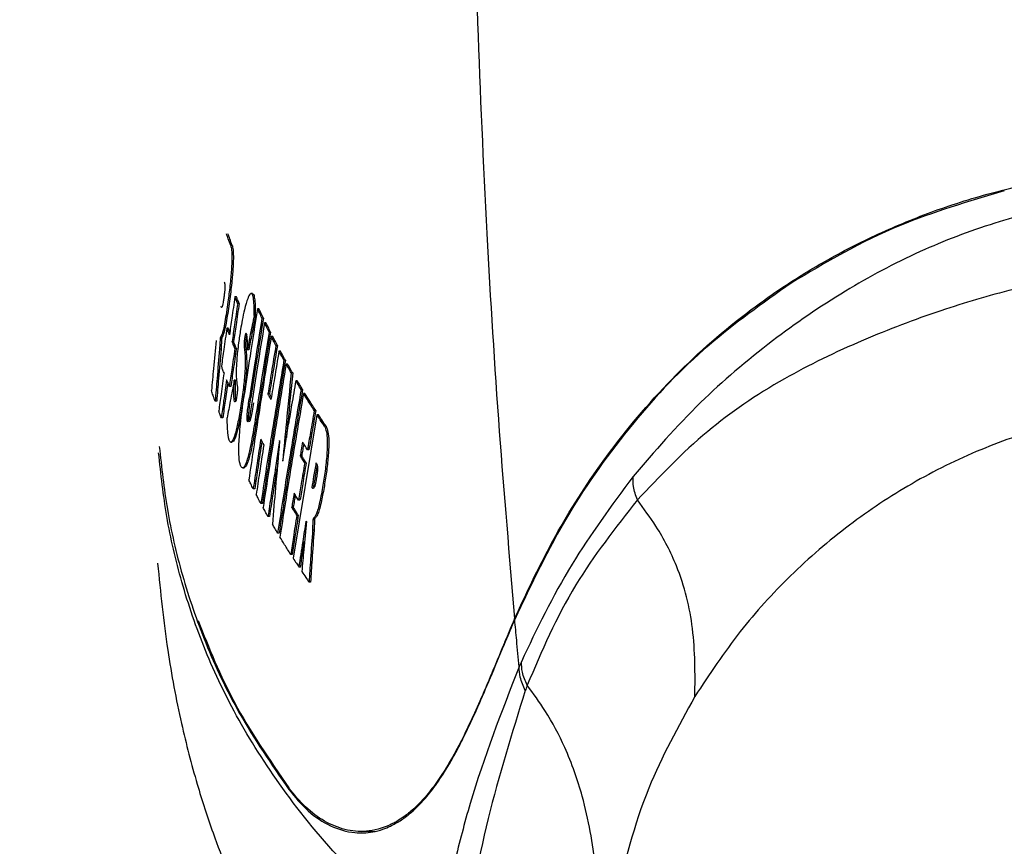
# Model space of a CAD drawing. Header units: millimetres. Extents: x 1141 to 9683, y 1625 to 6203.
# Tile 7 of 118: x 1672 to 1705, y 2453 to 2482. Entities that reach past the tile are written whole.
import ezdxf

# ---------------------------------------------------------------- set-up
doc = ezdxf.new("R2010")
doc.units = ezdxf.units.MM
doc.header["$LTSCALE"] = 25

msp = doc.modelspace()

# ---------------------------------------------------------------- linework, layer by layer
at = {"color": 7, "linetype": 'Continuous', "lineweight": 25}
for p, q in [((1678.866, 2473.885), (1678.815, 2473.884)), ((1679.012, 2472.12), (1678.961, 2472.12)), ((1679.562, 2472.232), (1679.511, 2472.232)), ((1679.106, 2471.888), (1679.055, 2471.887)), ((1679.784, 2471.708), (1679.733, 2471.708)), ((1679.67, 2471.479), (1679.619, 2471.478)), ((1679.936, 2471.39), (1679.885, 2471.39)), ((1678.732, 2471.047), (1678.682, 2471.046)), ((1680.024, 2471.226), (1679.973, 2471.226)), ((1678.454, 2470.672), (1678.433, 2470.325)), ((1678.504, 2470.672), (1678.454, 2470.672)), ((1678.51, 2470.712), (1678.459, 2470.711)), ((1678.504, 2470.672), (1678.483, 2470.325)), ((1680.184, 2470.909), (1680.133, 2470.908)), ((1680.254, 2470.758), (1680.203, 2470.758)), ((1678.483, 2470.325), (1678.433, 2470.325)), ((1678.914, 2470.582), (1678.863, 2470.582)), ((1679.009, 2470.35), (1678.958, 2470.35)), ((1679.435, 2470.305), (1679.384, 2470.304)), ((1680.415, 2470.452), (1680.364, 2470.452)), ((1680.52, 2470.257), (1680.469, 2470.257)), ((1680.688, 2469.951), (1680.637, 2469.951)), ((1680.766, 2469.813), (1680.715, 2469.813)), ((1678.985, 2469.261), (1678.934, 2469.261)), ((1680.94, 2469.508), (1680.889, 2469.508)), ((1681.097, 2469.24), (1681.046, 2469.24)), ((1678.82, 2469.045), (1678.769, 2469.044)), ((1681.279, 2468.937), (1681.228, 2468.936)), ((1679.508, 2468.659), (1679.457, 2468.658)), ((1680.144, 2468.794), (1680.093, 2468.793)), ((1681.361, 2468.802), (1681.31, 2468.802)), ((1678.334, 2468.536), (1678.283, 2468.535)), ((1678.544, 2467.971), (1678.494, 2467.971)), ((1679.707, 2467.913), (1679.656, 2467.913)), ((1681.77, 2468.074), (1680.955, 2463.152)), ((1681.731, 2468.215), (1681.679, 2468.214)), ((1681.821, 2468.075), (1681.77, 2468.074)), ((1680.605, 2466.484), (1680.795, 2467.765)), ((1682.082, 2467.68), (1682.03, 2467.679)), ((1678.818, 2467.132), (1678.87, 2467.132)), ((1680.487, 2467.191), (1680.34, 2466.186)), ((1681.248, 2466.667), (1681.197, 2466.667)), ((1681.497, 2466.87), (1681.446, 2466.869)), ((1679.226, 2466.252), (1679.274, 2466.252)), ((1680.425, 2466.416), (1680.391, 2466.186)), ((1680.606, 2466.494), (1680.6, 2466.494)), ((1681.402, 2466.423), (1681.351, 2466.422)), ((1680.391, 2466.186), (1680.34, 2466.186)), ((1679.638, 2465.53), (1679.588, 2465.529)), ((1679.901, 2465.029), (1679.85, 2465.028)), ((1680.959, 2464.905), (1680.908, 2464.904)), ((1681.19, 2465.143), (1681.139, 2465.143)), ((1680.144, 2464.587), (1680.093, 2464.587)), ((1681.133, 2464.628), (1681.082, 2464.627)), ((1681.634, 2464.467), (1681.622, 2464.12)), ((1681.685, 2464.467), (1681.634, 2464.467)), ((1681.691, 2464.506), (1681.64, 2464.506)), ((1681.685, 2464.467), (1681.673, 2464.12)), ((1680.474, 2464.014), (1680.423, 2464.014)), ((1681.673, 2464.12), (1681.622, 2464.12)), ((1680.922, 2463.283), (1680.872, 2463.283)), ((1681.208, 2462.842), (1681.157, 2462.841)), ((1681.551, 2462.331), (1681.5, 2462.33)), ((1683.308, 2453.781), (1683.752, 2453.785))]:
    msp.add_line(p, q, dxfattribs=at)
at = {"color": 7, "linetype": 'Continuous', "lineweight": 25, "flags": 128}
for points in [[(1678.459, 2470.711), (1678.456, 2470.689), (1678.454, 2470.672)], [(1678.51, 2470.712), (1678.507, 2470.69), (1678.504, 2470.672)], [(1680.492, 2467.182), (1680.489, 2467.187), (1680.487, 2467.191)], [(1680.605, 2466.484), (1680.602, 2466.49), (1680.6, 2466.494)], [(1681.409, 2464.415), (1681.407, 2464.418), (1681.405, 2464.421)], [(1681.64, 2464.506), (1681.637, 2464.484), (1681.634, 2464.467)], [(1681.691, 2464.506), (1681.688, 2464.484), (1681.685, 2464.467)], [(1694.726, 2458.414), (1694.724, 2458.411), (1694.723, 2458.409)]]:
    msp.add_lwpolyline(points, dxfattribs=at)
at = {"color": 7, "linetype": 'Continuous', "lineweight": 25}
for points, knots in [([(1696.475, 2327.834), (1696.503, 2323.793), (1696.56, 2315.863), (1696.361, 2303.621), (1695.966, 2291.446), (1695.372, 2279.316), (1694.52, 2266.08), (1693.354, 2251.717), (1691.82, 2236.227), (1689.974, 2220.288), (1687.801, 2203.923), (1685.294, 2187.171), (1682.58, 2170.785), (1679.688, 2154.791), (1676.648, 2139.212), (1673.364, 2123.491), (1669.841, 2107.679), (1666.087, 2091.833), (1662.27, 2076.588), (1658.417, 2061.953), (1654.551, 2047.938), (1650.482, 2033.802), (1646.223, 2019.632), (1641.796, 2005.521), (1637.469, 1992.272), (1633.097, 1979.367), (1628.708, 1966.879), (1624.337, 1954.88), (1620.21, 1943.921), (1616.349, 1933.976), (1612.772, 1925.015), (1609.493, 1917.011), (1606.527, 1909.933), (1603.411, 1902.652), (1600.154, 1895.218), (1596.759, 1887.672), (1593.737, 1881.114), (1591.098, 1875.506), (1589.255, 1871.662), (1588.1, 1869.279), (1587.435, 1867.914), (1586.595, 1866.198), (1585.456, 1863.887), (1583.965, 1860.894), (1582.148, 1857.294), (1580.106, 1853.309), (1577.958, 1849.187), (1575.116, 1843.828), (1571.58, 1837.33), (1566.983, 1829.173), (1561.864, 1820.456), (1556.049, 1811.042), (1551.105, 1803.489), (1547.37, 1798.04), (1545.159, 1794.898), (1543.33, 1792.355), (1541.859, 1790.347), (1540.552, 1788.589), (1539.179, 1786.771), (1537.464, 1784.539), (1535.349, 1781.851), (1532.795, 1778.704), (1529.84, 1775.196), (1526.477, 1771.384), (1522.9, 1767.55), (1519.319, 1763.947), (1516.055, 1760.874), (1513.215, 1758.37), (1510.777, 1756.346), (1508.562, 1754.611), (1506.37, 1752.995), (1504.062, 1751.407), (1501.448, 1749.753), (1498.566, 1748.128), (1495.857, 1746.819), (1493.554, 1745.878), (1491.35, 1745.11), (1488.931, 1744.453), (1486.455, 1744.038), (1484.264, 1743.886), (1482.235, 1743.939), (1480.25, 1744.204), (1478.285, 1744.685), (1476.198, 1745.432), (1473.816, 1746.612), (1471.546, 1748.082), (1469.451, 1749.717), (1467.654, 1751.311), (1465.552, 1753.374), (1463.099, 1756.099), (1460.428, 1759.489), (1458.038, 1762.852), (1455.034, 1767.452), (1451.348, 1773.801), (1446.981, 1782.446), (1442.6, 1792.324), (1438.484, 1802.787), (1434.616, 1813.699), (1430.983, 1824.941), (1427.385, 1837.101), (1423.832, 1850.188), (1420.331, 1864.209), (1416.888, 1879.169), (1413.525, 1894.99), (1409.626, 1914.82), (1405.372, 1938.691), (1400.913, 1966.648), (1396.782, 1995.42), (1392.791, 2026.167), (1388.962, 2058.787), (1385.354, 2093.078), (1382.068, 2127.637), (1379.083, 2162.293), (1376.376, 2196.896), (1373.971, 2230.663), (1371.833, 2263.485), (1369.932, 2295.272), (1368.212, 2326.594), (1366.651, 2357.479), (1364.936, 2394.363), (1363.133, 2437.747), (1361.32, 2488.02), (1359.735, 2539.152), (1358.372, 2591.04), (1357.22, 2643.576), (1356.27, 2696.652), (1355.515, 2750.159), (1354.968, 2801.822), (1354.595, 2851.523), (1354.368, 2899.155), (1354.264, 2946.763), (1354.276, 2990.656), (1354.368, 3030.508), (1354.509, 3066.044), (1354.701, 3100.605), (1354.944, 3135.025), (1355.234, 3169.234), (1355.583, 3203.179), (1355.956, 3235.921), (1356.355, 3267.464), (1356.773, 3297.806), (1357.176, 3324.989), (1357.558, 3349.17), (1357.913, 3370.653), (1358.281, 3391.956), (1358.669, 3413.473), (1359.08, 3435.437), (1359.618, 3463.043), (1360.301, 3496.416), (1360.976, 3527.481), (1361.505, 3550.946), (1361.867, 3566.645), (1362.244, 3582.687), (1362.67, 3600.429), (1363.153, 3620.105), (1363.697, 3641.724), (1364.274, 3664.138), (1364.883, 3687.2), (1365.52, 3710.752), (1366.129, 3732.772), (1366.701, 3753.108), (1367.232, 3771.655), (1367.765, 3790.059), (1368.298, 3808.204), (1368.774, 3824.256), (1369.19, 3838.188), (1369.54, 3849.885), (1369.866, 3860.753), (1370.164, 3870.673), (1370.434, 3879.69), (1370.677, 3887.858), (1370.905, 3895.605), (1371.117, 3902.871), (1371.31, 3909.596), (1371.474, 3915.468), (1371.613, 3920.581), (1371.729, 3925.006), (1371.826, 3928.823), (1371.905, 3932.107), (1371.969, 3934.943), (1372.01, 3936.823), (1372.028, 3937.764), (1372.031, 3937.909)], [0, 0, 0, 0, 0.005477, 0.0107498, 0.0158337, 0.0207433, 0.0254915, 0.0314852, 0.0372469, 0.0427979, 0.0488727, 0.0547212, 0.0603618, 0.0658097, 0.0710766, 0.0761719, 0.0816835, 0.0869961, 0.0921147, 0.0970427, 0.1017821, 0.1063344, 0.1114602, 0.1163275, 0.1209363, 0.1252866, 0.1299167, 0.1342141, 0.1381801, 0.1418165, 0.1451257, 0.1481104, 0.1507739, 0.1531194, 0.1564078, 0.159334, 0.1619041, 0.1641236, 0.1659975, 0.1665129, 0.1669972, 0.1676484, 0.1685961, 0.1698149, 0.1713147, 0.1730354, 0.174764, 0.1764799, 0.1798126, 0.183094, 0.1871429, 0.1914662, 0.1960308, 0.1978661, 0.1994152, 0.2006861, 0.201686, 0.2024672, 0.2033863, 0.2045122, 0.2059825, 0.2076932, 0.2096691, 0.2118982, 0.2143522, 0.2166671, 0.218809, 0.2205776, 0.2220539, 0.2234298, 0.2247505, 0.2261644, 0.227778, 0.229692, 0.2316189, 0.2329274, 0.2341158, 0.2360129, 0.2378671, 0.2393151, 0.2408283, 0.2423634, 0.2437752, 0.2452473, 0.2468473, 0.2484773, 0.2496784, 0.2506602, 0.2516121, 0.2534181, 0.2550747, 0.2565527, 0.257941, 0.2609257, 0.2642158, 0.2678342, 0.2717995, 0.2754102, 0.2792854, 0.2834325, 0.2878584, 0.2925688, 0.2975693, 0.3028643, 0.3083743, 0.3173169, 0.3265615, 0.3360576, 0.3457574, 0.3569194, 0.3682209, 0.379604, 0.391016, 0.402408, 0.4137351, 0.4243186, 0.4347764, 0.4450794, 0.4552015, 0.4652253, 0.4814371, 0.4979619, 0.5147646, 0.5318095, 0.5490603, 0.5664805, 0.5840327, 0.6016794, 0.6172565, 0.6328515, 0.6484382, 0.6639636, 0.6758856, 0.6874899, 0.6987703, 0.7097217, 0.7211745, 0.7322362, 0.7429048, 0.7531803, 0.7630639, 0.7725582, 0.7797471, 0.7866999, 0.7935607, 0.8005789, 0.8077485, 0.8150581, 0.827618, 0.8404734, 0.8455898, 0.8507368, 0.8559641, 0.8614498, 0.8683157, 0.8755179, 0.8830246, 0.890802, 0.898815, 0.907028, 0.9135068, 0.9200693, 0.9267019, 0.933393, 0.9401351, 0.9449804, 0.949771, 0.954324, 0.9586468, 0.9627539, 0.9666589, 0.9703735, 0.9744802, 0.9783553, 0.9820094, 0.9854476, 0.9886722, 0.9916838, 0.9944817, 0.9970649, 0.9995468, 1, 1, 1, 1]), ([(1733.948, 2346.224), (1736.816, 2346.195), (1742.56, 2346.136), (1749.86, 2346.539), (1755.735, 2347.73), (1760.094, 2349.514), (1764.115, 2352.034), (1767.692, 2355.239), (1770.665, 2359.03), (1772.962, 2363.274), (1774.542, 2367.845), (1775.823, 2377.087), (1776.026, 2390.912), (1776.012, 2409.223), (1775.444, 2427.542), (1775.097, 2458.111), (1775.039, 2486.247), (1775.392, 2511.955), (1775.834, 2522.98), (1776.15, 2534.005), (1775.989, 2545.015), (1775.504, 2553.905), (1774.245, 2560.583), (1772.521, 2564.944), (1770.105, 2568.955), (1767.054, 2572.51), (1763.442, 2575.492), (1759.388, 2577.834), (1754.994, 2579.467), (1749.316, 2580.465), (1742.472, 2580.651), (1734.558, 2580.468), (1718.834, 2580.186), (1703.646, 2580.145), (1688.986, 2580.463), (1682.67, 2580.821), (1676.359, 2580.968), (1670.089, 2580.616), (1664.439, 2579.567), (1659.564, 2577.732), (1655.523, 2575.359), (1651.947, 2572.336), (1648.915, 2568.765), (1646.547, 2564.727), (1644.834, 2560.324), (1644.009, 2555.617), (1643.869, 2550.81), (1644.027, 2535.268), (1643.889, 2508.992), (1643.847, 2466.459), (1644.232, 2432.973), (1643.729, 2408.528), (1643.166, 2398.678), (1642.803, 2388.829), (1643.053, 2379.012), (1643.938, 2370.931), (1645.608, 2364.727), (1647.621, 2360.472), (1650.277, 2356.631), (1653.503, 2353.293), (1657.247, 2350.546), (1661.787, 2348.272), (1667.098, 2346.755), (1673.022, 2346.01), (1679.043, 2345.909), (1685.111, 2346.147), (1689.495, 2346.458), (1691.857, 2346.518), (1692.186, 2346.526)], [0, 0, 0, 0, 0.013433, 0.026902, 0.034147, 0.041393, 0.048828, 0.056265, 0.063768, 0.071273, 0.078772, 0.086271, 0.114832, 0.14342, 0.172036, 0.200637, 0.286572, 0.303781, 0.321017, 0.338238, 0.355417, 0.372578, 0.379854, 0.38713, 0.394407, 0.401685, 0.40896, 0.416236, 0.423511, 0.430787, 0.443127, 0.455496, 0.467865, 0.516762, 0.526608, 0.536517, 0.546386, 0.556154, 0.565881, 0.57316, 0.580438, 0.587713, 0.594989, 0.602264, 0.609539, 0.616992, 0.624509, 0.632032, 0.689782, 0.747533, 0.831202, 0.846574, 0.862005, 0.877401, 0.892706, 0.907972, 0.915329, 0.922686, 0.929896, 0.937105, 0.944321, 0.951537, 0.960771, 0.97003, 0.979427, 0.988937, 0.998458, 1, 1, 1, 1]), ([(1647.398, 2374.873), (1647.398, 2374.873), (1647.398, 2395.371), (1647.462, 2436.367), (1647.223, 2487.611), (1647.606, 2520.424), (1647.262, 2534.813), (1646.88, 2541.012), (1646.7, 2547.206), (1647.022, 2553.36), (1648.007, 2558.742), (1649.69, 2563.211), (1651.771, 2566.738), (1654.418, 2569.86), (1657.544, 2572.505), (1661.079, 2574.57), (1664.927, 2576.056), (1669.026, 2576.782), (1676.937, 2576.919), (1688.583, 2577.014), (1703.963, 2577.578), (1719.343, 2577.989), (1734.704, 2577.795), (1746.309, 2577.371), (1754.062, 2576.104), (1757.902, 2574.663), (1761.446, 2572.62), (1764.604, 2570.012), (1767.27, 2566.904), (1769.383, 2563.399), (1770.888, 2559.586), (1771.968, 2553.919), (1772.308, 2546.479), (1772.285, 2537.364), (1771.906, 2528.244), (1771.322, 2491.695), (1771.887, 2440.569), (1771.768, 2392.489), (1771.768, 2374.873), (1771.768, 2374.873)], [0, 0, 0, 0, 0, 0.121147, 0.242295, 0.302869, 0.315066, 0.327346, 0.339574, 0.351672, 0.363716, 0.371743, 0.37977, 0.387797, 0.395824, 0.403854, 0.411885, 0.420079, 0.428304, 0.458603, 0.488937, 0.519253, 0.549513, 0.57975, 0.587777, 0.595804, 0.603831, 0.611858, 0.619888, 0.627917, 0.635944, 0.643971, 0.661895, 0.679854, 0.697854, 0.715833, 0.895885, 1, 1, 1, 1, 1]), ([(1647.355, 2545.659), (1647.545, 2549.002), (1647.81, 2553.667), (1648.965, 2559.563), (1650.459, 2563.26), (1652.537, 2566.654), (1655.153, 2569.658), (1658.242, 2572.17), (1661.703, 2574.137), (1665.448, 2575.492), (1670.056, 2576.294), (1675.422, 2576.301), (1688.815, 2576.024), (1703.352, 2576.25), (1718.504, 2576.144), (1726.926, 2576.322), (1734.839, 2576.653), (1742.748, 2576.671), (1749.342, 2576.317), (1754.528, 2575.266), (1758.222, 2573.769), (1761.612, 2571.682), (1764.61, 2569.059), (1767.116, 2565.964), (1769.073, 2562.498), (1770.432, 2558.75), (1771.371, 2552.88), (1771.496, 2544.97), (1771.27, 2535.117), (1770.481, 2489.094), (1770.404, 2443.047), (1771.29, 2396.99), (1771.55, 2387.088), (1771.386, 2379.221), (1770.401, 2373.503), (1769.085, 2369.995), (1767.214, 2366.758), (1764.831, 2363.875), (1761.992, 2361.441), (1758.789, 2359.51), (1755.302, 2358.149), (1750.774, 2357.239), (1745.412, 2357.205), (1741.317, 2357.295), (1739.333, 2357.339)], [0, 0, 0, 0, 0.026802, 0.037386, 0.047969, 0.058553, 0.069137, 0.079719, 0.090301, 0.100883, 0.111465, 0.127597, 0.143758, 0.218844, 0.244006, 0.265152, 0.286326, 0.307445, 0.328516, 0.339098, 0.34968, 0.360266, 0.370852, 0.381436, 0.392019, 0.402603, 0.413187, 0.439482, 0.465829, 0.492178, 0.808209, 0.834698, 0.861185, 0.887605, 0.897556, 0.907507, 0.917447, 0.927386, 0.937326, 0.947266, 0.957211, 0.967157, 0.98409, 1, 1, 1, 1]), ([(1686.767, 2525.584), (1686.783, 2524.825), (1686.815, 2523.306), (1686.848, 2519.798), (1686.869, 2515.805), (1686.881, 2511.447), (1686.896, 2505.533), (1686.928, 2498.043), (1687.041, 2489.512), (1687.252, 2481.625), (1687.567, 2474.438), (1687.984, 2467.629), (1688.363, 2463.222), (1688.547, 2461.083)], [0, 0, 0, 0, 0.070855, 0.141947, 0.212683, 0.282503, 0.351218, 0.481497, 0.606659, 0.712813, 0.814456, 0.909956, 1, 1, 1, 1]), ([(1687.299, 2357.346), (1683.393, 2357.364), (1678.332, 2357.388), (1672.117, 2357.304), (1668.656, 2357.344), (1665.127, 2357.812), (1661.652, 2358.941), (1658.321, 2360.657), (1655.335, 2362.925), (1652.748, 2365.67), (1650.664, 2368.839), (1649.135, 2372.325), (1648.221, 2376.027), (1646.835, 2407.891), (1648.472, 2443.317), (1647.892, 2481.755), (1647.526, 2490.876), (1647.355, 2495.111)], [0, 0, 0, 0, 0.0699547, 0.0906565, 0.1113459, 0.1319073, 0.1541719, 0.1764364, 0.198727, 0.2210177, 0.2436738, 0.2663304, 0.2889102, 0.3115148, 0.8364791, 0.9240838, 1, 1, 1, 1]), ([(1688.547, 2461.083), (1688.99, 2462.035), (1689.841, 2463.861), (1691.56, 2466.563), (1693.632, 2469.091), (1695.827, 2471.096), (1697.823, 2472.532), (1699.508, 2473.547), (1701.323, 2474.446), (1703.296, 2475.221), (1705.376, 2475.838), (1707.556, 2476.277), (1709.778, 2476.535), (1711.27, 2476.57), (1712.011, 2476.588)], [0, 0, 0, 0, 0.134434, 0.257966, 0.391414, 0.513862, 0.578406, 0.64009, 0.703402, 0.763994, 0.825009, 0.884189, 0.942455, 1, 1, 1, 1]), ([(1712.022, 2475.671), (1711.282, 2475.652), (1709.75, 2475.612), (1707.378, 2475.287), (1704.884, 2474.665), (1702.317, 2473.674), (1699.742, 2472.293), (1697.202, 2470.533), (1694.709, 2468.401), (1693.34, 2466.809), (1692.604, 2465.953)], [0, 0, 0, 0, 0.0853804, 0.1768125, 0.277793, 0.3902998, 0.5147982, 0.6533327, 0.8136733, 1, 1, 1, 1]), ([(1705.329, 2475.754), (1704.1, 2475.389), (1701.354, 2474.572), (1699.206, 2473.296), (1698.019, 2472.591)], [0, 0, 0, 0, 0.447511, 1, 1, 1, 1]), ([(1678.815, 2473.884), (1678.788, 2473.958), (1678.739, 2474.09), (1678.692, 2474.222), (1678.672, 2474.28)], [0, 0, 0, 0, 0.560577, 1, 1, 1, 1]), ([(1678.866, 2473.885), (1678.838, 2473.959), (1678.79, 2474.091), (1678.743, 2474.223), (1678.722, 2474.281)], [0, 0, 0, 0, 0.560727, 1, 1, 1, 1]), ([(1678.815, 2473.884), (1678.827, 2473.836), (1678.849, 2473.745), (1678.86, 2473.468), (1678.847, 2473.13), (1678.819, 2472.787), (1678.781, 2472.419), (1678.713, 2471.891), (1678.634, 2471.357), (1678.568, 2471.011), (1678.511, 2470.805), (1678.481, 2470.75), (1678.459, 2470.711)], [0, 0, 0, 0, 0.126893, 0.238721, 0.358264, 0.418004, 0.481764, 0.599609, 0.75368, 0.825628, 0.875885, 1, 1, 1, 1]), ([(1678.866, 2473.885), (1678.876, 2473.841), (1678.897, 2473.759), (1678.91, 2473.519), (1678.9, 2473.165), (1678.859, 2472.65), (1678.783, 2472.028), (1678.703, 2471.478), (1678.632, 2471.072), (1678.567, 2470.813), (1678.532, 2470.751), (1678.51, 2470.712)], [0, 0, 0, 0, 0.115645, 0.218651, 0.332016, 0.445094, 0.576709, 0.723721, 0.800915, 0.872805, 1, 1, 1, 1]), ([(1712.043, 2473.142), (1711.367, 2473.126), (1709.98, 2473.094), (1707.824, 2472.846), (1705.513, 2472.376), (1703.011, 2471.629), (1700.329, 2470.603), (1697.57, 2469.267), (1694.921, 2467.447), (1693.512, 2465.954), (1692.755, 2465.152)], [0, 0, 0, 0, 0.081302, 0.166612, 0.261656, 0.370425, 0.495318, 0.638666, 0.805912, 1, 1, 1, 1]), ([(1678.592, 2472.624), (1678.603, 2472.601), (1678.617, 2472.571), (1678.617, 2472.442), (1678.612, 2472.348), (1678.599, 2472.234), (1678.588, 2472.145), (1678.578, 2472.075), (1678.571, 2472.024), (1678.56, 2471.955), (1678.548, 2471.886), (1678.537, 2471.831), (1678.525, 2471.785), (1678.509, 2471.746), (1678.492, 2471.742), (1678.482, 2471.772), (1678.476, 2471.789)], [0, 0, 0, 0, 0.240688, 0.302004, 0.359624, 0.414846, 0.485211, 0.500735, 0.528137, 0.567504, 0.618168, 0.655161, 0.689775, 0.752095, 0.856715, 1, 1, 1, 1]), ([(1698.019, 2472.591), (1697.046, 2471.897), (1694.957, 2470.406), (1692.447, 2467.709), (1690.205, 2464.554), (1689.119, 2462.254), (1688.55, 2461.05)], [0, 0, 0, 0, 0.206505, 0.443308, 0.70861, 1, 1, 1, 1]), ([(1678.961, 2472.12), (1678.925, 2471.876), (1678.861, 2471.441), (1678.799, 2471.005), (1678.771, 2470.814)], [0, 0, 0, 0, 0.560662, 1, 1, 1, 1]), ([(1679.619, 2471.478), (1679.62, 2471.603), (1679.62, 2471.853), (1679.594, 2472.098), (1679.548, 2472.234), (1679.483, 2472.241), (1679.394, 2472.07), (1679.299, 2471.752), (1679.215, 2471.351), (1679.148, 2470.963), (1679.09, 2470.595), (1679.048, 2470.243), (1679.023, 2469.967), (1679.007, 2469.729), (1678.994, 2469.318), (1679.03, 2469.162), (1679.047, 2468.983), (1679.045, 2468.926), (1679.041, 2468.864), (1679.034, 2468.792), (1679.024, 2468.714), (1679.01, 2468.635), (1678.993, 2468.557), (1678.974, 2468.518), (1678.951, 2468.505), (1678.929, 2468.584), (1678.918, 2468.822), (1678.928, 2469.109), (1678.934, 2469.261)], [0, 0, 0, 0, 0.061275, 0.123317, 0.186201, 0.24997, 0.31217, 0.386017, 0.432468, 0.470114, 0.518953, 0.549913, 0.580118, 0.609529, 0.6382, 0.759276, 0.771339, 0.778461, 0.785849, 0.793377, 0.801214, 0.810396, 0.819939, 0.837144, 0.851979, 0.880988, 0.937304, 1, 1, 1, 1]), ([(1679.055, 2471.887), (1679.037, 2471.931), (1679.006, 2472.008), (1678.975, 2472.086), (1678.961, 2472.12)], [0, 0, 0, 0, 0.560311, 1, 1, 1, 1]), ([(1679.106, 2471.888), (1679.088, 2471.931), (1679.056, 2472.009), (1679.025, 2472.086), (1679.012, 2472.12)], [0, 0, 0, 0, 0.56039, 1, 1, 1, 1]), ([(1679.67, 2471.479), (1679.67, 2471.599), (1679.671, 2471.842), (1679.646, 2472.08), (1679.611, 2472.218), (1679.576, 2472.216), (1679.562, 2472.216)], [0, 0, 0, 0, 0.269704, 0.542812, 0.819642, 1, 1, 1, 1]), ([(1679.055, 2471.887), (1679.019, 2471.644), (1678.954, 2471.209), (1678.891, 2470.773), (1678.863, 2470.582)], [0, 0, 0, 0, 0.560216, 1, 1, 1, 1]), ([(1679.106, 2471.888), (1679.069, 2471.644), (1679.005, 2471.209), (1678.942, 2470.773), (1678.914, 2470.582)], [0, 0, 0, 0, 0.560848, 1, 1, 1, 1]), ([(1679.733, 2471.708), (1679.647, 2471.164), (1679.494, 2470.198), (1679.348, 2469.23), (1679.284, 2468.806)], [0, 0, 0, 0, 0.562108, 1, 1, 1, 1]), ([(1679.885, 2471.39), (1679.857, 2471.449), (1679.805, 2471.555), (1679.755, 2471.661), (1679.733, 2471.708)], [0, 0, 0, 0, 0.560567, 1, 1, 1, 1]), ([(1679.936, 2471.39), (1679.907, 2471.45), (1679.856, 2471.555), (1679.806, 2471.661), (1679.784, 2471.708)], [0, 0, 0, 0, 0.5606958, 1, 1, 1, 1]), ([(1679.619, 2471.478), (1679.575, 2471.259), (1679.496, 2470.868), (1679.419, 2470.476), (1679.384, 2470.304)], [0, 0, 0, 0, 0.559908, 1, 1, 1, 1]), ([(1679.67, 2471.479), (1679.626, 2471.26), (1679.547, 2470.868), (1679.469, 2470.477), (1679.435, 2470.305)], [0, 0, 0, 0, 0.559628, 1, 1, 1, 1]), ([(1679.885, 2471.39), (1679.804, 2470.879), (1679.658, 2469.969), (1679.519, 2469.058), (1679.457, 2468.658)], [0, 0, 0, 0, 0.56066, 1, 1, 1, 1]), ([(1679.936, 2471.39), (1679.854, 2470.878), (1679.709, 2469.968), (1679.569, 2469.057), (1679.508, 2468.659)], [0, 0, 0, 0, 0.562426, 1, 1, 1, 1]), ([(1678.682, 2471.046), (1678.647, 2470.802), (1678.585, 2470.367), (1678.525, 2469.932), (1678.498, 2469.741)], [0, 0, 0, 0, 0.560682, 1, 1, 1, 1]), ([(1678.771, 2470.814), (1678.754, 2470.857), (1678.724, 2470.935), (1678.695, 2471.012), (1678.682, 2471.046)], [0, 0, 0, 0, 0.560331, 1, 1, 1, 1]), ([(1678.785, 2470.91), (1678.78, 2470.921), (1678.763, 2470.967), (1678.745, 2471.013), (1678.732, 2471.047)], [0, 0, 0, 0, 0.2559817, 1, 1, 1, 1]), ([(1679.973, 2471.226), (1679.89, 2470.712), (1679.743, 2469.799), (1679.602, 2468.884), (1679.54, 2468.484)], [0, 0, 0, 0, 0.562194, 1, 1, 1, 1]), ([(1680.133, 2470.908), (1680.103, 2470.968), (1680.049, 2471.073), (1679.996, 2471.179), (1679.973, 2471.226)], [0, 0, 0, 0, 0.5606676, 1, 1, 1, 1]), ([(1680.184, 2470.909), (1680.154, 2470.968), (1680.1, 2471.074), (1680.047, 2471.18), (1680.024, 2471.226)], [0, 0, 0, 0, 0.560821, 1, 1, 1, 1]), ([(1678.318, 2470.621), (1678.287, 2470.299), (1678.232, 2469.726), (1678.178, 2469.153), (1678.154, 2468.902)], [0, 0, 0, 0, 0.562425, 1, 1, 1, 1]), ([(1679.384, 2470.304), (1679.386, 2470.447), (1679.389, 2470.653), (1679.373, 2470.817), (1679.355, 2470.883), (1679.335, 2470.873), (1679.322, 2470.839), (1679.31, 2470.792), (1679.298, 2470.723), (1679.287, 2470.65), (1679.275, 2470.578), (1679.272, 2470.513), (1679.272, 2470.47), (1679.272, 2470.445), (1679.273, 2470.435), (1679.273, 2470.433), (1679.273, 2470.433), (1679.273, 2470.433), (1679.273, 2470.433), (1679.273, 2470.431), (1679.279, 2470.352), (1679.297, 2470.226), (1679.318, 2469.981), (1679.31, 2469.639), (1679.283, 2469.293), (1679.24, 2468.893), (1679.166, 2468.375), (1679.064, 2467.797), (1678.961, 2467.384), (1678.873, 2467.16), (1678.784, 2467.099), (1678.711, 2467.318), (1678.7, 2467.75), (1678.695, 2467.968)], [0, 0, 0, 0, 0.064353, 0.092782, 0.125649, 0.140573, 0.1472, 0.154935, 0.163209, 0.171565, 0.178272, 0.185382, 0.194183, 0.199229, 0.199891, 0.200224, 0.200265, 0.200286, 0.200289, 0.200292, 0.201459, 0.252937, 0.312644, 0.370667, 0.40174, 0.431433, 0.497265, 0.56221, 0.627494, 0.69342, 0.755629, 0.876504, 1, 1, 1, 1]), ([(1679.367, 2470.821), (1679.366, 2470.821), (1679.363, 2470.814), (1679.358, 2470.788), (1679.348, 2470.738), (1679.339, 2470.669), (1679.328, 2470.588), (1679.323, 2470.507), (1679.322, 2470.468), (1679.323, 2470.446), (1679.323, 2470.446), (1679.323, 2470.446), (1679.323, 2470.446), (1679.323, 2470.444), (1679.324, 2470.429), (1679.33, 2470.37), (1679.346, 2470.234), (1679.364, 2470.036), (1679.365, 2469.731), (1679.346, 2469.445), (1679.32, 2469.173), (1679.283, 2468.853), (1679.238, 2468.528), (1679.183, 2468.185), (1679.121, 2467.845), (1679.058, 2467.565), (1678.985, 2467.313), (1678.92, 2467.147), (1678.884, 2467.15), (1678.87, 2467.152)], [0, 0, 0, 0, 0.000644, 0.008562, 0.016574, 0.032783, 0.045823, 0.057887, 0.079344, 0.079351, 0.079354, 0.07938, 0.07943, 0.079858, 0.080835, 0.094465, 0.152667, 0.262957, 0.346358, 0.390902, 0.441004, 0.496678, 0.558021, 0.612545, 0.684321, 0.758387, 0.815037, 0.930338, 1, 1, 1, 1]), ([(1680.203, 2470.758), (1680.053, 2469.832), (1679.786, 2468.193), (1679.541, 2466.551), (1679.434, 2465.836)], [0, 0, 0, 0, 0.564594, 1, 1, 1, 1]), ([(1680.133, 2470.908), (1680.042, 2470.348), (1679.879, 2469.351), (1679.724, 2468.352), (1679.656, 2467.913)], [0, 0, 0, 0, 0.560809, 1, 1, 1, 1]), ([(1680.184, 2470.909), (1680.092, 2470.347), (1679.93, 2469.349), (1679.775, 2468.35), (1679.707, 2467.913)], [0, 0, 0, 0, 0.5629099, 1, 1, 1, 1]), ([(1680.364, 2470.452), (1680.334, 2470.509), (1680.28, 2470.611), (1680.227, 2470.713), (1680.203, 2470.758)], [0, 0, 0, 0, 0.560788, 1, 1, 1, 1]), ([(1680.415, 2470.452), (1680.385, 2470.509), (1680.331, 2470.611), (1680.278, 2470.713), (1680.254, 2470.758)], [0, 0, 0, 0, 0.560923, 1, 1, 1, 1]), ([(1678.433, 2470.325), (1678.404, 2469.99), (1678.354, 2469.394), (1678.305, 2468.797), (1678.283, 2468.535)], [0, 0, 0, 0, 0.560877, 1, 1, 1, 1]), ([(1678.483, 2470.325), (1678.455, 2469.989), (1678.404, 2469.393), (1678.355, 2468.796), (1678.334, 2468.536)], [0, 0, 0, 0, 0.562994, 1, 1, 1, 1]), ([(1678.958, 2470.35), (1678.922, 2470.106), (1678.859, 2469.671), (1678.796, 2469.236), (1678.769, 2469.044)], [0, 0, 0, 0, 0.560254, 1, 1, 1, 1]), ([(1679.009, 2470.35), (1678.973, 2470.106), (1678.909, 2469.671), (1678.847, 2469.236), (1678.82, 2469.045)], [0, 0, 0, 0, 0.5609822, 1, 1, 1, 1]), ([(1678.958, 2470.35), (1678.94, 2470.393), (1678.908, 2470.47), (1678.877, 2470.548), (1678.863, 2470.582)], [0, 0, 0, 0, 0.560341, 1, 1, 1, 1]), ([(1679.009, 2470.35), (1678.991, 2470.394), (1678.959, 2470.471), (1678.928, 2470.548), (1678.914, 2470.582)], [0, 0, 0, 0, 0.560419, 1, 1, 1, 1]), ([(1680.364, 2470.452), (1680.313, 2470.142), (1680.221, 2469.589), (1680.132, 2469.036), (1680.093, 2468.793)], [0, 0, 0, 0, 0.560466, 1, 1, 1, 1]), ([(1680.415, 2470.452), (1680.364, 2470.142), (1680.272, 2469.589), (1680.183, 2469.036), (1680.144, 2468.794)], [0, 0, 0, 0, 0.5616538, 1, 1, 1, 1]), ([(1680.469, 2470.257), (1680.417, 2469.947), (1680.325, 2469.394), (1680.235, 2468.841), (1680.196, 2468.599)], [0, 0, 0, 0, 0.5615178, 1, 1, 1, 1]), ([(1680.637, 2469.951), (1680.606, 2470.008), (1680.549, 2470.11), (1680.494, 2470.212), (1680.469, 2470.257)], [0, 0, 0, 0, 0.560802, 1, 1, 1, 1]), ([(1680.688, 2469.951), (1680.657, 2470.008), (1680.6, 2470.11), (1680.544, 2470.212), (1680.52, 2470.257)], [0, 0, 0, 0, 0.561001, 1, 1, 1, 1]), ([(1680.637, 2469.951), (1680.484, 2469.03), (1680.21, 2467.391), (1679.96, 2465.748), (1679.85, 2465.028)], [0, 0, 0, 0, 0.561735, 1, 1, 1, 1]), ([(1680.688, 2469.951), (1680.534, 2469.023), (1680.26, 2467.384), (1680.01, 2465.742), (1679.901, 2465.029)], [0, 0, 0, 0, 0.565948, 1, 1, 1, 1]), ([(1678.586, 2469.509), (1678.569, 2469.552), (1678.54, 2469.629), (1678.511, 2469.707), (1678.498, 2469.741)], [0, 0, 0, 0, 0.560128, 1, 1, 1, 1]), ([(1680.715, 2469.813), (1680.56, 2468.886), (1680.285, 2467.247), (1680.034, 2465.604), (1679.925, 2464.89)], [0, 0, 0, 0, 0.5654779, 1, 1, 1, 1]), ([(1680.889, 2469.508), (1680.856, 2469.565), (1680.798, 2469.666), (1680.74, 2469.768), (1680.715, 2469.813)], [0, 0, 0, 0, 0.560541, 1, 1, 1, 1]), ([(1680.94, 2469.508), (1680.907, 2469.565), (1680.849, 2469.667), (1680.791, 2469.768), (1680.766, 2469.813)], [0, 0, 0, 0, 0.560647, 1, 1, 1, 1]), ([(1678.586, 2469.509), (1678.552, 2469.265), (1678.491, 2468.83), (1678.431, 2468.394), (1678.405, 2468.203)], [0, 0, 0, 0, 0.560808, 1, 1, 1, 1]), ([(1678.676, 2469.276), (1678.642, 2469.033), (1678.581, 2468.598), (1678.52, 2468.162), (1678.494, 2467.971)], [0, 0, 0, 0, 0.56026, 1, 1, 1, 1]), ([(1678.769, 2469.044), (1678.752, 2469.088), (1678.72, 2469.165), (1678.69, 2469.242), (1678.676, 2469.276)], [0, 0, 0, 0, 0.560134, 1, 1, 1, 1]), ([(1678.934, 2469.261), (1678.889, 2469.02), (1678.808, 2468.589), (1678.729, 2468.158), (1678.695, 2467.968)], [0, 0, 0, 0, 0.5596228, 1, 1, 1, 1]), ([(1678.991, 2468.565), (1678.989, 2468.573), (1678.975, 2468.621), (1678.971, 2468.848), (1678.98, 2469.115), (1678.985, 2469.261)], [0, 0, 0, 0, 0.0935442, 0.5031707, 1, 1, 1, 1]), ([(1680.889, 2469.508), (1680.833, 2468.943), (1680.733, 2467.939), (1680.64, 2466.934), (1680.6, 2466.494)], [0, 0, 0, 0, 0.5619252, 1, 1, 1, 1]), ([(1680.94, 2469.508), (1680.883, 2468.94), (1680.81, 2468.201), (1680.741, 2467.462), (1680.725, 2467.292)], [0, 0, 0, 0, 0.769816, 1, 1, 1, 1]), ([(1681.046, 2469.24), (1680.999, 2468.964), (1680.914, 2468.472), (1680.832, 2467.98), (1680.795, 2467.765)], [0, 0, 0, 0, 0.561636, 1, 1, 1, 1]), ([(1681.228, 2468.936), (1681.194, 2468.993), (1681.133, 2469.094), (1681.073, 2469.196), (1681.046, 2469.24)], [0, 0, 0, 0, 0.5602346, 1, 1, 1, 1]), ([(1681.279, 2468.937), (1681.245, 2468.994), (1681.184, 2469.095), (1681.124, 2469.196), (1681.097, 2469.24)], [0, 0, 0, 0, 0.5602991, 1, 1, 1, 1]), ([(1678.283, 2468.535), (1678.259, 2468.604), (1678.215, 2468.726), (1678.173, 2468.848), (1678.154, 2468.902)], [0, 0, 0, 0, 0.560212, 1, 1, 1, 1]), ([(1678.714, 2469.182), (1678.684, 2468.97), (1678.627, 2468.566), (1678.571, 2468.162), (1678.544, 2467.971)], [0, 0, 0, 0, 0.52672, 1, 1, 1, 1]), ([(1681.228, 2468.936), (1681.07, 2468.015), (1680.789, 2466.376), (1680.535, 2464.733), (1680.423, 2464.014)], [0, 0, 0, 0, 0.562167, 1, 1, 1, 1]), ([(1681.279, 2468.937), (1681.12, 2468.007), (1680.839, 2466.369), (1680.584, 2464.726), (1680.474, 2464.014)], [0, 0, 0, 0, 0.567094, 1, 1, 1, 1]), ([(1679.656, 2467.913), (1679.607, 2467.614), (1679.528, 2467.139), (1679.424, 2466.679), (1679.351, 2466.442), (1679.293, 2466.304), (1679.22, 2466.223), (1679.147, 2466.303), (1679.102, 2466.533), (1679.093, 2466.861), (1679.099, 2467.144), (1679.123, 2467.477), (1679.175, 2468.034), (1679.239, 2468.488), (1679.284, 2468.806)], [0, 0, 0, 0, 0.133496, 0.212118, 0.262537, 0.322213, 0.383445, 0.510381, 0.640679, 0.698851, 0.75237, 0.804388, 0.863034, 1, 1, 1, 1]), ([(1679.54, 2468.484), (1679.526, 2468.392), (1679.5, 2468.225), (1679.467, 2468.029), (1679.444, 2467.925), (1679.428, 2467.872), (1679.412, 2467.836), (1679.397, 2467.831), (1679.385, 2467.851), (1679.376, 2467.892), (1679.373, 2467.958), (1679.377, 2468.05), (1679.4, 2468.288), (1679.432, 2468.493), (1679.457, 2468.658)], [0, 0, 0, 0, 0.138689, 0.253082, 0.297698, 0.33565, 0.390559, 0.454222, 0.523349, 0.587988, 0.643966, 0.699148, 0.758346, 1, 1, 1, 1]), ([(1679.591, 2468.485), (1679.576, 2468.39), (1679.549, 2468.215), (1679.515, 2468.015), (1679.493, 2467.919), (1679.478, 2467.865), (1679.455, 2467.821), (1679.437, 2467.843), (1679.427, 2467.895), (1679.425, 2467.959), (1679.428, 2468.046), (1679.439, 2468.18), (1679.467, 2468.39), (1679.493, 2468.558), (1679.508, 2468.659)], [0, 0, 0, 0, 0.143751, 0.265079, 0.301497, 0.337121, 0.405076, 0.529672, 0.588022, 0.643877, 0.697507, 0.748637, 0.84947, 1, 1, 1, 1]), ([(1680.196, 2468.599), (1680.177, 2468.635), (1680.142, 2468.7), (1680.108, 2468.765), (1680.093, 2468.793)], [0, 0, 0, 0, 0.560574, 1, 1, 1, 1]), ([(1680.208, 2468.672), (1680.202, 2468.684), (1680.18, 2468.725), (1680.159, 2468.765), (1680.144, 2468.794)], [0, 0, 0, 0, 0.296378, 1, 1, 1, 1]), ([(1681.31, 2468.802), (1681.151, 2467.873), (1680.869, 2466.235), (1680.614, 2464.592), (1680.504, 2463.879)], [0, 0, 0, 0, 0.566558, 1, 1, 1, 1]), ([(1681.679, 2468.214), (1681.609, 2468.324), (1681.484, 2468.52), (1681.364, 2468.716), (1681.31, 2468.802)], [0, 0, 0, 0, 0.560144, 1, 1, 1, 1]), ([(1681.731, 2468.215), (1681.661, 2468.325), (1681.535, 2468.52), (1681.415, 2468.716), (1681.361, 2468.802)], [0, 0, 0, 0, 0.560197, 1, 1, 1, 1]), ([(1712.079, 2468.418), (1711.217, 2468.378), (1709.487, 2468.299), (1706.945, 2467.758), (1704.477, 2466.915), (1702.145, 2465.76), (1699.954, 2464.306), (1697.983, 2462.597), (1696.189, 2460.633), (1695.224, 2459.169), (1694.726, 2458.414)], [0, 0, 0, 0, 0.121244, 0.243535, 0.365249, 0.490089, 0.613377, 0.741938, 0.866993, 1, 1, 1, 1]), ([(1678.494, 2467.971), (1678.477, 2468.014), (1678.447, 2468.092), (1678.418, 2468.169), (1678.405, 2468.203)], [0, 0, 0, 0, 0.560136, 1, 1, 1, 1]), ([(1679.707, 2467.913), (1679.657, 2467.608), (1679.573, 2467.105), (1679.461, 2466.624), (1679.359, 2466.315), (1679.308, 2466.278), (1679.274, 2466.253)], [0, 0, 0, 0, 0.3370884, 0.5535731, 0.6992082, 1, 1, 1, 1]), ([(1681.679, 2468.214), (1681.635, 2467.963), (1681.556, 2467.515), (1681.479, 2467.067), (1681.446, 2466.869)], [0, 0, 0, 0, 0.5606, 1, 1, 1, 1]), ([(1681.731, 2468.215), (1681.686, 2467.963), (1681.607, 2467.515), (1681.53, 2467.066), (1681.497, 2466.87)], [0, 0, 0, 0, 0.561937, 1, 1, 1, 1]), ([(1682.03, 2467.679), (1681.981, 2467.753), (1681.894, 2467.885), (1681.808, 2468.016), (1681.77, 2468.074)], [0, 0, 0, 0, 0.560054, 1, 1, 1, 1]), ([(1682.082, 2467.68), (1682.033, 2467.753), (1681.945, 2467.885), (1681.859, 2468.017), (1681.821, 2468.075)], [0, 0, 0, 0, 0.560062, 1, 1, 1, 1]), ([(1682.03, 2467.679), (1682.054, 2467.626), (1682.098, 2467.528), (1682.131, 2467.222), (1682.123, 2466.856), (1682.094, 2466.502), (1682.051, 2466.127), (1681.977, 2465.634), (1681.887, 2465.158), (1681.81, 2464.835), (1681.728, 2464.608), (1681.676, 2464.547), (1681.64, 2464.506)], [0, 0, 0, 0, 0.137121, 0.255336, 0.374207, 0.435509, 0.498012, 0.615986, 0.749498, 0.808954, 0.86842, 1, 1, 1, 1]), ([(1682.082, 2467.68), (1682.106, 2467.624), (1682.152, 2467.521), (1682.183, 2467.201), (1682.171, 2466.766), (1682.119, 2466.239), (1682.036, 2465.699), (1681.958, 2465.253), (1681.88, 2464.915), (1681.817, 2464.703), (1681.751, 2464.57), (1681.712, 2464.528), (1681.691, 2464.506)], [0, 0, 0, 0, 0.142912, 0.265377, 0.377422, 0.493554, 0.605563, 0.721132, 0.785915, 0.850518, 0.924759, 1, 1, 1, 1]), ([(1679.847, 2467.24), (1679.798, 2466.92), (1679.71, 2466.35), (1679.625, 2465.78), (1679.588, 2465.529)], [0, 0, 0, 0, 0.56059, 1, 1, 1, 1]), ([(1679.949, 2467.045), (1679.93, 2467.081), (1679.896, 2467.146), (1679.862, 2467.211), (1679.847, 2467.24)], [0, 0, 0, 0, 0.560211, 1, 1, 1, 1]), ([(1676.367, 2466.983), (1676.445, 2466.266), (1676.605, 2464.794), (1677.126, 2462.548), (1677.926, 2460.212), (1679.068, 2457.76), (1680.209, 2456.09), (1680.802, 2455.223)], [0, 0, 0, 0, 0.182158, 0.373738, 0.571229, 0.777231, 1, 1, 1, 1]), ([(1679.886, 2467.164), (1679.841, 2466.869), (1679.757, 2466.325), (1679.676, 2465.78), (1679.638, 2465.53)], [0, 0, 0, 0, 0.541718, 1, 1, 1, 1]), ([(1679.949, 2467.045), (1679.899, 2466.725), (1679.811, 2466.155), (1679.726, 2465.584), (1679.688, 2465.335)], [0, 0, 0, 0, 0.561928, 1, 1, 1, 1]), ([(1680.492, 2467.182), (1680.444, 2466.642), (1680.358, 2465.687), (1680.28, 2464.732), (1680.246, 2464.318)], [0, 0, 0, 0, 0.5660633, 1, 1, 1, 1]), ([(1681.276, 2467.137), (1681.262, 2467.049), (1681.235, 2466.893), (1681.209, 2466.736), (1681.197, 2466.667)], [0, 0, 0, 0, 0.560212, 1, 1, 1, 1]), ([(1681.317, 2467.073), (1681.305, 2467.007), (1681.282, 2466.872), (1681.26, 2466.736), (1681.248, 2466.667)], [0, 0, 0, 0, 0.491053, 1, 1, 1, 1]), ([(1681.446, 2466.869), (1681.414, 2466.919), (1681.357, 2467.009), (1681.301, 2467.098), (1681.276, 2467.137)], [0, 0, 0, 0, 0.560026, 1, 1, 1, 1]), ([(1685.84, 2449.747), (1684.828, 2450.649), (1682.838, 2452.421), (1680.675, 2455.044), (1679.057, 2457.558), (1677.903, 2459.974), (1677.11, 2462.302), (1676.584, 2464.56), (1676.424, 2466.037), (1676.345, 2466.765)], [0, 0, 0, 0, 0.161775, 0.317766, 0.465161, 0.605158, 0.742156, 0.872899, 1, 1, 1, 1]), ([(1681.351, 2466.422), (1681.322, 2466.468), (1681.27, 2466.55), (1681.219, 2466.631), (1681.197, 2466.667)], [0, 0, 0, 0, 0.56007, 1, 1, 1, 1]), ([(1681.402, 2466.423), (1681.373, 2466.469), (1681.321, 2466.55), (1681.27, 2466.632), (1681.248, 2466.667)], [0, 0, 0, 0, 0.56009, 1, 1, 1, 1]), ([(1681.351, 2466.422), (1681.311, 2466.183), (1681.239, 2465.757), (1681.17, 2465.33), (1681.139, 2465.143)], [0, 0, 0, 0, 0.560638, 1, 1, 1, 1]), ([(1681.402, 2466.423), (1681.362, 2466.183), (1681.29, 2465.757), (1681.221, 2465.33), (1681.19, 2465.143)], [0, 0, 0, 0, 0.562033, 1, 1, 1, 1]), ([(1681.738, 2466.419), (1681.76, 2466.395), (1681.785, 2466.366), (1681.79, 2466.229), (1681.786, 2466.143), (1681.775, 2466.035), (1681.76, 2465.924), (1681.74, 2465.814), (1681.721, 2465.716), (1681.702, 2465.642), (1681.685, 2465.593), (1681.66, 2465.545), (1681.63, 2465.532), (1681.609, 2465.564), (1681.596, 2465.583)], [0, 0, 0, 0, 0.2547329, 0.3031951, 0.3562006, 0.4138741, 0.4761994, 0.5310652, 0.5936828, 0.642755, 0.6813306, 0.7274183, 0.8440504, 1, 1, 1, 1]), ([(1681.738, 2466.419), (1681.712, 2466.263), (1681.664, 2465.984), (1681.617, 2465.705), (1681.596, 2465.583)], [0, 0, 0, 0, 0.561236, 1, 1, 1, 1]), ([(1681.773, 2466.324), (1681.752, 2466.199), (1681.71, 2465.953), (1681.668, 2465.706), (1681.647, 2465.584)], [0, 0, 0, 0, 0.504851, 1, 1, 1, 1]), ([(1680.34, 2466.186), (1680.293, 2465.887), (1680.209, 2465.354), (1680.128, 2464.821), (1680.093, 2464.587)], [0, 0, 0, 0, 0.56069, 1, 1, 1, 1]), ([(1680.391, 2466.186), (1680.344, 2465.887), (1680.26, 2465.354), (1680.179, 2464.82), (1680.144, 2464.587)], [0, 0, 0, 0, 0.5623, 1, 1, 1, 1]), ([(1692.604, 2465.953), (1691.866, 2464.95), (1690.305, 2462.828), (1689.305, 2460.717), (1688.778, 2459.603)], [0, 0, 0, 0, 0.4724534, 1, 1, 1, 1]), ([(1692.755, 2465.152), (1692.7, 2465.305), (1692.6, 2465.578), (1692.603, 2465.838), (1692.604, 2465.953)], [0, 0, 0, 0, 0.559716, 1, 1, 1, 1]), ([(1679.588, 2465.529), (1679.559, 2465.587), (1679.507, 2465.689), (1679.456, 2465.791), (1679.434, 2465.836)], [0, 0, 0, 0, 0.5603076, 1, 1, 1, 1]), ([(1679.85, 2465.028), (1679.82, 2465.086), (1679.765, 2465.188), (1679.712, 2465.29), (1679.688, 2465.335)], [0, 0, 0, 0, 0.5602413, 1, 1, 1, 1]), ([(1680.986, 2465.387), (1680.971, 2465.297), (1680.945, 2465.136), (1680.92, 2464.975), (1680.908, 2464.904)], [0, 0, 0, 0, 0.560243, 1, 1, 1, 1]), ([(1681.026, 2465.323), (1681.015, 2465.254), (1680.993, 2465.115), (1680.97, 2464.976), (1680.959, 2464.905)], [0, 0, 0, 0, 0.492135, 1, 1, 1, 1]), ([(1681.139, 2465.143), (1681.11, 2465.189), (1681.059, 2465.27), (1681.008, 2465.352), (1680.986, 2465.387)], [0, 0, 0, 0, 0.560037, 1, 1, 1, 1]), ([(1680.093, 2464.587), (1680.061, 2464.643), (1680.005, 2464.745), (1679.949, 2464.846), (1679.925, 2464.89)], [0, 0, 0, 0, 0.560149, 1, 1, 1, 1]), ([(1681.082, 2464.627), (1681.049, 2464.679), (1680.991, 2464.771), (1680.933, 2464.864), (1680.908, 2464.904)], [0, 0, 0, 0, 0.56013, 1, 1, 1, 1]), ([(1681.133, 2464.628), (1681.1, 2464.68), (1681.042, 2464.772), (1680.984, 2464.864), (1680.959, 2464.905)], [0, 0, 0, 0, 0.560157, 1, 1, 1, 1]), ([(1692.755, 2465.152), (1692.003, 2464.192), (1690.41, 2462.162), (1689.474, 2459.957), (1688.98, 2458.794)], [0, 0, 0, 0, 0.472359, 1, 1, 1, 1]), ([(1694.726, 2458.414), (1694.732, 2459.19), (1694.743, 2460.696), (1694.254, 2462.665), (1693.511, 2464.127), (1692.975, 2464.853), (1692.755, 2465.152)], [0, 0, 0, 0, 0.333385, 0.64687, 0.854844, 1, 1, 1, 1]), ([(1681.082, 2464.627), (1681.042, 2464.376), (1680.971, 2463.928), (1680.902, 2463.48), (1680.872, 2463.283)], [0, 0, 0, 0, 0.560754, 1, 1, 1, 1]), ([(1681.133, 2464.628), (1681.093, 2464.376), (1681.021, 2463.928), (1680.953, 2463.479), (1680.922, 2463.283)], [0, 0, 0, 0, 0.562366, 1, 1, 1, 1]), ([(1680.423, 2464.014), (1680.39, 2464.071), (1680.33, 2464.172), (1680.272, 2464.273), (1680.246, 2464.318)], [0, 0, 0, 0, 0.5600787, 1, 1, 1, 1]), ([(1681.157, 2462.841), (1681.202, 2463.135), (1681.283, 2463.662), (1681.367, 2464.188), (1681.405, 2464.421)], [0, 0, 0, 0, 0.557332, 1, 1, 1, 1]), ([(1681.409, 2464.415), (1681.378, 2464.092), (1681.324, 2463.519), (1681.274, 2462.946), (1681.253, 2462.696)], [0, 0, 0, 0, 0.564092, 1, 1, 1, 1]), ([(1680.872, 2463.283), (1680.802, 2463.394), (1680.677, 2463.593), (1680.556, 2463.792), (1680.504, 2463.879)], [0, 0, 0, 0, 0.560123, 1, 1, 1, 1]), ([(1681.622, 2464.12), (1681.598, 2463.785), (1681.555, 2463.189), (1681.517, 2462.592), (1681.5, 2462.33)], [0, 0, 0, 0, 0.5615278, 1, 1, 1, 1]), ([(1681.673, 2464.12), (1681.649, 2463.784), (1681.606, 2463.187), (1681.568, 2462.591), (1681.551, 2462.331)], [0, 0, 0, 0, 0.564534, 1, 1, 1, 1]), ([(1681.208, 2462.842), (1681.252, 2463.135), (1681.297, 2463.43), (1681.344, 2463.724), (1681.345, 2463.724)], [0, 0, 0, 0, 0.997152, 1, 1, 1, 1]), ([(1676.311, 2462.978), (1676.411, 2461.984), (1676.596, 2460.141), (1677.077, 2457.604), (1677.612, 2455.514), (1678.155, 2453.842), (1678.706, 2452.41), (1679.307, 2451.062), (1680.033, 2449.657), (1681.066, 2447.93), (1682.585, 2445.823), (1684.294, 2443.958), (1685.666, 2442.673), (1686.623, 2441.841), (1687.86, 2440.852), (1689.524, 2439.648), (1690.781, 2438.866), (1691.487, 2438.427)], [0, 0, 0, 0, 0.110685, 0.205267, 0.285156, 0.351004, 0.402639, 0.457407, 0.512123, 0.567356, 0.660823, 0.758319, 0.792788, 0.827774, 0.869674, 0.926792, 1, 1, 1, 1]), ([(1680.955, 2463.152), (1680.992, 2463.094), (1681.059, 2462.99), (1681.127, 2462.887), (1681.157, 2462.841)], [0, 0, 0, 0, 0.559674, 1, 1, 1, 1]), ([(1681.253, 2462.696), (1681.298, 2462.628), (1681.38, 2462.506), (1681.463, 2462.384), (1681.5, 2462.33)], [0, 0, 0, 0, 0.559317, 1, 1, 1, 1]), ([(1677.698, 2461.01), (1678.073, 2460.071), (1678.84, 2458.152), (1680.142, 2456.246), (1680.806, 2455.272)], [0, 0, 0, 0, 0.489184, 1, 1, 1, 1]), ([(1688.547, 2461.083), (1688.474, 2460.913), (1688.343, 2460.609), (1688.218, 2460.305), (1688.162, 2460.171)], [0, 0, 0, 0, 0.559739, 1, 1, 1, 1]), ([(1688.55, 2461.05), (1688.476, 2460.88), (1688.345, 2460.573), (1688.218, 2460.266), (1688.162, 2460.13)], [0, 0, 0, 0, 0.55735, 1, 1, 1, 1]), ([(1688.703, 2459.432), (1688.674, 2459.733), (1688.622, 2460.273), (1688.572, 2460.812), (1688.55, 2461.05)], [0, 0, 0, 0, 0.558591, 1, 1, 1, 1]), ([(1680.802, 2455.223), (1681.021, 2454.96), (1681.465, 2454.428), (1682.231, 2453.933), (1682.877, 2453.741), (1683.37, 2453.725), (1683.69, 2453.759), (1684, 2453.839), (1684.314, 2453.967), (1684.626, 2454.139), (1684.917, 2454.354), (1685.189, 2454.597), (1685.476, 2454.895), (1685.839, 2455.349), (1686.216, 2455.925), (1686.546, 2456.511), (1686.885, 2457.176), (1687.263, 2457.989), (1687.707, 2459.022), (1688.013, 2459.767), (1688.162, 2460.13)], [0, 0, 0, 0, 0.11459, 0.232372, 0.352136, 0.392122, 0.43549, 0.482167, 0.516232, 0.56001, 0.604901, 0.630385, 0.666219, 0.717067, 0.772046, 0.812747, 0.843781, 0.90097, 0.9517, 1, 1, 1, 1]), ([(1688.162, 2460.171), (1688.029, 2459.846), (1687.748, 2459.163), (1687.361, 2458.26), (1686.987, 2457.434), (1686.604, 2456.659), (1686.279, 2456.082), (1686.009, 2455.659), (1685.819, 2455.387), (1685.63, 2455.138), (1685.44, 2454.912), (1685.294, 2454.756), (1685.143, 2454.607), (1684.954, 2454.435), (1684.705, 2454.246), (1684.468, 2454.101), (1684.058, 2453.893), (1683.475, 2453.744), (1682.721, 2453.813), (1682.021, 2454.106), (1681.375, 2454.579), (1680.993, 2455.045), (1680.806, 2455.272)], [0, 0, 0, 0, 0.043157, 0.090738, 0.134571, 0.179269, 0.234842, 0.259295, 0.28384, 0.308479, 0.333216, 0.358051, 0.365731, 0.392147, 0.431889, 0.463279, 0.485305, 0.594036, 0.696077, 0.79887, 0.902099, 1, 1, 1, 1]), ([(1688.778, 2459.603), (1688.764, 2459.571), (1688.739, 2459.514), (1688.714, 2459.457), (1688.703, 2459.432)], [0, 0, 0, 0, 0.559377, 1, 1, 1, 1]), ([(1688.98, 2458.794), (1688.913, 2458.944), (1688.793, 2459.211), (1688.783, 2459.483), (1688.778, 2459.603)], [0, 0, 0, 0, 0.559716, 1, 1, 1, 1]), ([(1688.703, 2459.432), (1688.097, 2457.879), (1687.24, 2455.683), (1686.48, 2452.731), (1686.187, 2451.368), (1686.04, 2450.683)], [0, 0, 0, 0, 0.545462, 0.771357, 1, 1, 1, 1]), ([(1688.911, 2458.613), (1688.842, 2458.764), (1688.719, 2459.034), (1688.708, 2459.31), (1688.703, 2459.432)], [0, 0, 0, 0, 0.559708, 1, 1, 1, 1]), ([(1688.98, 2458.794), (1688.967, 2458.76), (1688.944, 2458.7), (1688.921, 2458.639), (1688.911, 2458.613)], [0, 0, 0, 0, 0.559457, 1, 1, 1, 1]), ([(1691.547, 2447.017), (1691.541, 2447.947), (1691.528, 2449.794), (1691.384, 2452.459), (1690.986, 2454.756), (1690.355, 2456.549), (1689.69, 2457.817), (1689.189, 2458.507), (1688.98, 2458.794)], [0, 0, 0, 0, 0.231467, 0.459908, 0.663577, 0.806464, 0.919405, 1, 1, 1, 1]), ([(1688.911, 2458.613), (1688.455, 2457.148), (1687.517, 2454.135), (1686.997, 2451.162), (1686.729, 2449.634)], [0, 0, 0, 0, 0.485983, 1, 1, 1, 1]), ([(1694.723, 2458.409), (1694.153, 2457.376), (1692.918, 2455.139), (1692.307, 2452.687), (1691.978, 2451.367)], [0, 0, 0, 0, 0.461615, 1, 1, 1, 1])]:
    msp.add_open_spline(points, degree=3, knots=knots, dxfattribs=at)

doc.saveas('drawing.dxf')
